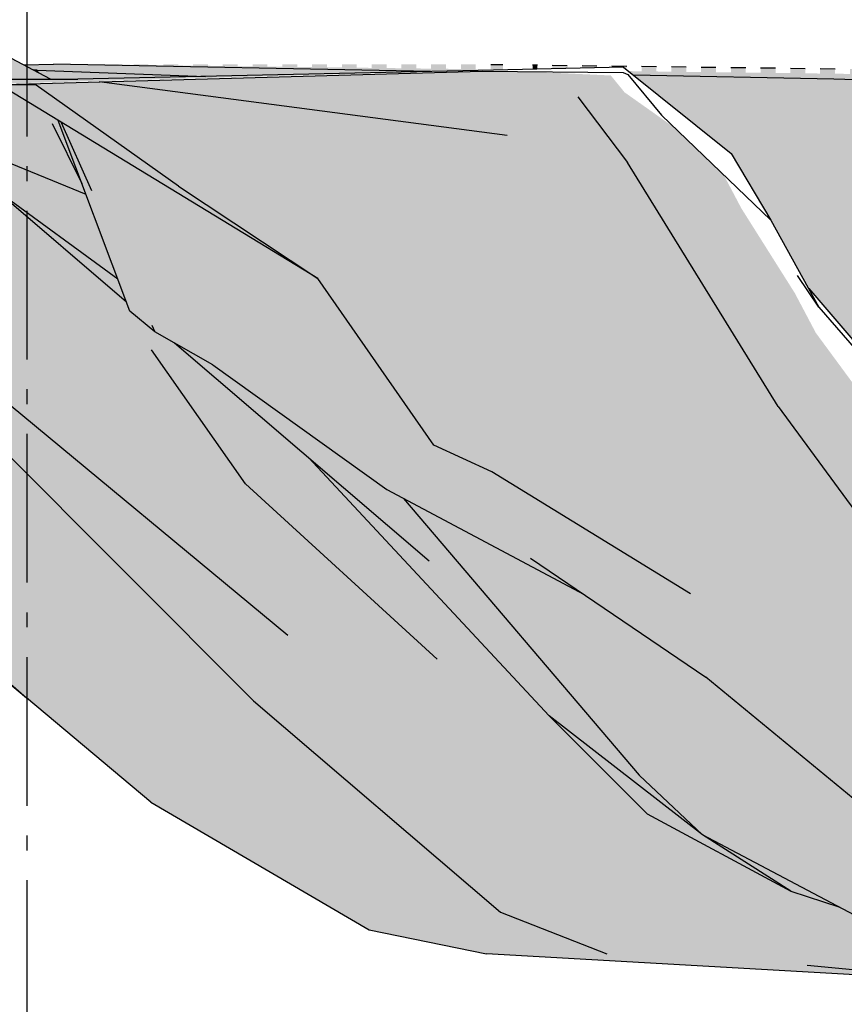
# Model space of a CAD drawing. Header units: millimetres. Extents: x 165469 to 198610573, y -6480348228 to 105421.
# Tile 35 of 41: x 198588479 to 198591249, y -6480309973 to -6480306663. Entities that reach past the tile are written whole.
import ezdxf
from ezdxf.enums import TextEntityAlignment as Align

# ---------------------------------------------------------------- set-up
doc = ezdxf.new("R2010")
doc.units = ezdxf.units.MM
doc.header["$LTSCALE"] = 0.5
doc.header["$MEASUREMENT"] = 0
doc.linetypes.add('Akselinje', pattern=[1500, 1000, -200, 100, -200])
doc.linetypes.add('PLINE', pattern=[0])
doc.layers.add('711--_E__ Eksisterende terreng(Nye konstruksjoner)', color=7, linetype='Continuous')
doc.layers.add('82-- Modullinjer(Nye konstruksjoner)', color=7, linetype='Continuous')
doc.styles.add('GENERATED_STYLE_2', font='arial.ttf')

# ---------------------------------------------------------------- blocks, each defined once
blk = doc.blocks.new('Standard grid marker[7]_2', base_point=(198588503.2, -6480291355.1))
at = {"layer": '82-- Modullinjer(Nye konstruksjoner)', "linetype": 'Akselinje'}
blk.add_line((198588503.2, -6480291555.1), (198588503.2, -6480311112.5), dxfattribs=at)
at = {"layer": '82-- Modullinjer(Nye konstruksjoner)', "style": 'GENERATED_STYLE_2'}
for tag, p in [('AC_MarkerText_1_0', (198588503.2, -6480290680.1)), ('AC_MarkerText_1_1', (198588503.2, -6480311637.5))]:
    blk.add_attdef(tag, text='', height=350, rotation=360, dxfattribs=at).set_placement(p, align=Align.TOP_CENTER)

msp = doc.modelspace()

# ---------------------------------------------------------------- hatches: boundary and pattern name
at = {"layer": '711--_E__ Eksisterende terreng(Nye konstruksjoner)', "linetype": 'Continuous'}
for points in [[(198588413.5, -6480306772.5), (198588362.7, -6480306852.5), (198588419.9, -6480306862.5), (198588582.6, -6480306862.5)], [(198588413.5, -6480306772.5), (198588362.7, -6480306852.5), (198588419.9, -6480306862.5), (198588582.6, -6480306862.5)], [(198590071.2, -6480306832), (198588674.5, -6480306862.5), (198587436.2, -6480306904.9)], [(198590071.2, -6480306832), (198588674.5, -6480306862.5), (198587436.2, -6480306904.9)], [(198588492.9, -6480306814.8), (198588524.5, -6480306831.6), (198588537.5, -6480306832.5), (198589100.6, -6480306853.1), (198589102.8, -6480306853.2), (198589309.4, -6480306848.6), (198588592.2, -6480306812.5)], [(198588492.9, -6480306814.8), (198588524.5, -6480306831.6), (198588537.5, -6480306832.5), (198589100.6, -6480306853.1), (198589102.8, -6480306853.2), (198589309.4, -6480306848.6), (198588592.2, -6480306812.5)], [(198588537.5, -6480306832.5), (198588524.5, -6480306831.6), (198588547.8, -6480306843.9)], [(198588537.5, -6480306832.5), (198588524.5, -6480306831.6), (198588547.8, -6480306843.9)], [(198588537.5, -6480306832.5), (198588811.6, -6480306859.5), (198589102.8, -6480306853.2)], [(198588537.5, -6480306832.5), (198588547.8, -6480306843.9), (198588582.6, -6480306862.5), (198588674.5, -6480306862.5), (198588811.6, -6480306859.5)], [(198588537.5, -6480306832.5), (198588811.6, -6480306859.5), (198589102.8, -6480306853.2)], [(198588537.5, -6480306832.5), (198588547.8, -6480306843.9), (198588582.6, -6480306862.5), (198588674.5, -6480306862.5), (198588811.6, -6480306859.5)], [(198588592.2, -6480306812.5), (198590058.9, -6480306832.3), (198590134.1, -6480306830.6), (198590102.2, -6480306830.2), (198590102.2, -6480306813.5), (198590061.2, -6480306813), (198590061.2, -6480306829.7), (198590011.2, -6480306829.1), (198590011.2, -6480306812.5), (198589961.2, -6480306812.5), (198589961.2, -6480306828.5), (198589911.2, -6480306827.8), (198589911.2, -6480306812.5), (198589861.2, -6480306812.5), (198589861.2, -6480306827.2), (198589811.2, -6480306826.6), (198589811.2, -6480306812.5), (198589761.2, -6480306812.5), (198589761.2, -6480306825.9), (198589711.2, -6480306825.3), (198589711.2, -6480306812.5), (198589661.2, -6480306812.5), (198589661.2, -6480306824.7), (198589611.2, -6480306824), (198589611.2, -6480306812.5), (198589561.2, -6480306812.5), (198589561.2, -6480306823.4), (198589511.2, -6480306822.8), (198589511.2, -6480306812.5), (198589461.2, -6480306812.5), (198589461.2, -6480306822.2), (198589411.2, -6480306821.5), (198589411.2, -6480306812.5), (198589361.2, -6480306812.5), (198589361.2, -6480306820.9), (198589311.2, -6480306820.3), (198589311.2, -6480306812.5), (198589261.2, -6480306812.5), (198589261.2, -6480306819.6), (198589211.2, -6480306819), (198589211.2, -6480306812.5), (198589161.2, -6480306812.5), (198589161.2, -6480306818.4), (198589111.2, -6480306817.7), (198589111.2, -6480306812.5), (198589061.2, -6480306812.5), (198589061.2, -6480306817.1), (198589011.2, -6480306816.5), (198589011.2, -6480306812.5), (198588961.2, -6480306812.5), (198588961.2, -6480306815.8), (198588911.2, -6480306815.2), (198588911.2, -6480306812.5), (198588861.2, -6480306812.5), (198588861.2, -6480306814.6), (198588811.2, -6480306814), (198588811.2, -6480306812.5), (198588761.2, -6480306812.5), (198588761.2, -6480306813.3), (198588711.2, -6480306812.7), (198588711.2, -6480306812.5)], [(198590058.9, -6480306832.3), (198588592.2, -6480306812.5), (198589858.8, -6480306836.7)], [(198588592.2, -6480306812.5), (198589309.4, -6480306848.6), (198589858.8, -6480306836.7)], [(198588592.2, -6480306812.5), (198590058.9, -6480306832.3), (198590134.1, -6480306830.6), (198590102.2, -6480306830.2), (198590102.2, -6480306813.5), (198590061.2, -6480306813), (198590061.2, -6480306829.7), (198590011.2, -6480306829.1), (198590011.2, -6480306812.5), (198589961.2, -6480306812.5), (198589961.2, -6480306828.5), (198589911.2, -6480306827.8), (198589911.2, -6480306812.5), (198589861.2, -6480306812.5), (198589861.2, -6480306827.2), (198589811.2, -6480306826.6), (198589811.2, -6480306812.5), (198589761.2, -6480306812.5), (198589761.2, -6480306825.9), (198589711.2, -6480306825.3), (198589711.2, -6480306812.5), (198589661.2, -6480306812.5), (198589661.2, -6480306824.7), (198589611.2, -6480306824), (198589611.2, -6480306812.5), (198589561.2, -6480306812.5), (198589561.2, -6480306823.4), (198589511.2, -6480306822.8), (198589511.2, -6480306812.5), (198589461.2, -6480306812.5), (198589461.2, -6480306822.2), (198589411.2, -6480306821.5), (198589411.2, -6480306812.5), (198589361.2, -6480306812.5), (198589361.2, -6480306820.9), (198589311.2, -6480306820.3), (198589311.2, -6480306812.5), (198589261.2, -6480306812.5), (198589261.2, -6480306819.6), (198589211.2, -6480306819), (198589211.2, -6480306812.5), (198589161.2, -6480306812.5), (198589161.2, -6480306818.4), (198589111.2, -6480306817.7), (198589111.2, -6480306812.5), (198589061.2, -6480306812.5), (198589061.2, -6480306817.1), (198589011.2, -6480306816.5), (198589011.2, -6480306812.5), (198588961.2, -6480306812.5), (198588961.2, -6480306815.8), (198588911.2, -6480306815.2), (198588911.2, -6480306812.5), (198588861.2, -6480306812.5), (198588861.2, -6480306814.6), (198588811.2, -6480306814), (198588811.2, -6480306812.5), (198588761.2, -6480306812.5), (198588761.2, -6480306813.3), (198588711.2, -6480306812.7), (198588711.2, -6480306812.5)], [(198590058.9, -6480306832.3), (198588592.2, -6480306812.5), (198589858.8, -6480306836.7)], [(198588592.2, -6480306812.5), (198589309.4, -6480306848.6), (198589858.8, -6480306836.7)], [(198590033, -6480306836.3), (198588854.2, -6480306868.9), (198590353.9, -6480306922.5), (198590464.9, -6480306850.2), (198590196.8, -6480306837.8)], [(198590033, -6480306836.3), (198588854.2, -6480306868.9), (198590353.9, -6480306922.5), (198590464.9, -6480306850.2), (198590196.8, -6480306837.8)], [(198590202.2, -6480306814.7), (198590202.2, -6480306829.2), (198590218.2, -6480306828.8), (198590218.2, -6480306814.9)], [(198590202.2, -6480306814.7), (198590202.2, -6480306829.2), (198590218.2, -6480306828.8), (198590218.2, -6480306814.9)], [(198590318.2, -6480306816.2), (198590268.2, -6480306815.6), (198590268.2, -6480306827.7), (198590318.2, -6480306826.6)], [(198590318.2, -6480306816.2), (198590268.2, -6480306815.6), (198590268.2, -6480306827.7), (198590318.2, -6480306826.6)], [(198590418.2, -6480306817.5), (198590368.2, -6480306816.8), (198590368.2, -6480306825.5), (198590418.2, -6480306824.4)], [(198590418.2, -6480306817.5), (198590368.2, -6480306816.8), (198590368.2, -6480306825.5), (198590418.2, -6480306824.4)], [(198590468.2, -6480306818.1), (198590468.2, -6480306823.4), (198590507.5, -6480306822.5), (198590518.2, -6480306831.1), (198590518.2, -6480306818.7)], [(198590468.2, -6480306818.1), (198590468.2, -6480306823.4), (198590507.5, -6480306822.5), (198590518.2, -6480306831.1), (198590518.2, -6480306818.7)], [(198590523.8, -6480306835.6), (198590527.6, -6480306838.6), (198593670.2, -6480306881), (198593670.2, -6480306875.3), (198593625.2, -6480306874.7), (198593625.2, -6480306862.5), (198593575.2, -6480306860.8), (198593575.2, -6480306874.1), (198593525.2, -6480306873.4), (198593525.2, -6480306859.1), (198593475.2, -6480306857.5), (198593475.2, -6480306872.8), (198593425.2, -6480306872.2), (198593425.2, -6480306855.8), (198593406.6, -6480306855.2), (198593375.2, -6480306854.8), (198593375.2, -6480306871.5), (198593325.2, -6480306870.9), (198593325.2, -6480306854.1), (198593275.2, -6480306853.5), (198593275.2, -6480306870.3), (198593225.2, -6480306869.7), (198593225.2, -6480306852.9), (198593175.2, -6480306852.3), (198593175.2, -6480306869), (198593125.2, -6480306868.4), (198593125.2, -6480306851.6), (198593075.2, -6480306851), (198593075.2, -6480306867.8), (198593025.2, -6480306867.1), (198593025.2, -6480306850.4), (198592975.2, -6480306849.7), (198592975.2, -6480306866.5), (198592925.2, -6480306865.9), (198592925.2, -6480306849.1), (198592875.2, -6480306848.5), (198592875.2, -6480306865.2), (198592825.2, -6480306864.6), (198592825.2, -6480306847.8), (198592775.2, -6480306847.2), (198592775.2, -6480306864), (198592725.2, -6480306863.3), (198592725.2, -6480306846.6), (198592675.2, -6480306845.9), (198592675.2, -6480306862.7), (198592625.2, -6480306862.1), (198592625.2, -6480306845.3), (198592575.2, -6480306844.7), (198592575.2, -6480306861.4), (198592525.2, -6480306860.8), (198592525.2, -6480306844.1), (198592475.2, -6480306843.4), (198592475.2, -6480306860.2), (198592425.2, -6480306859.6), (198592425.2, -6480306842.8), (198592375.2, -6480306842.2), (198592375.2, -6480306858.9), (198592325.2, -6480306858.3), (198592325.2, -6480306841.5), (198592275.2, -6480306840.9), (198592275.2, -6480306857.7), (198592225.2, -6480306857), (198592225.2, -6480306840.3), (198592175.2, -6480306839.6), (198592175.2, -6480306856.4), (198592125.2, -6480306855.8), (198592125.2, -6480306839), (198592084.2, -6480306838.5), (198592084.2, -6480306855.3), (198591984.2, -6480306854), (198591984.2, -6480306837.2), (198591968.2, -6480306837), (198591968.2, -6480306853.8), (198591918.2, -6480306853.2), (198591918.2, -6480306836.4), (198591868.2, -6480306835.8), (198591868.2, -6480306852.5), (198591818.2, -6480306851.9), (198591818.2, -6480306835.1), (198591768.2, -6480306834.5), (198591768.2, -6480306851.3), (198591718.2, -6480306850.6), (198591718.2, -6480306833.9), (198591668.2, -6480306833.2), (198591668.2, -6480306850), (198591618.2, -6480306849.4), (198591618.2, -6480306832.6), (198591568.2, -6480306832), (198591568.2, -6480306848.7), (198591518.2, -6480306848.1), (198591518.2, -6480306831.3), (198591468.2, -6480306830.7), (198591468.2, -6480306847.5), (198591418.2, -6480306846.8), (198591418.2, -6480306830.1), (198591368.2, -6480306829.5), (198591368.2, -6480306846.2), (198591318.2, -6480306845.6), (198591318.2, -6480306828.8), (198591268.2, -6480306828.2), (198591268.2, -6480306845), (198591218.2, -6480306844.3), (198591218.2, -6480306827.6), (198591168.2, -6480306826.9), (198591168.2, -6480306843.7), (198591118.2, -6480306843.1), (198591118.2, -6480306826.3), (198591068.2, -6480306825.7), (198591068.2, -6480306842.4), (198591018.2, -6480306841.8), (198591018.2, -6480306825), (198590968.2, -6480306824.4), (198590968.2, -6480306841.2), (198590918.2, -6480306840.5), (198590918.2, -6480306823.8), (198590868.2, -6480306823.1), (198590868.2, -6480306839.9), (198590818.2, -6480306839.3), (198590818.2, -6480306822.5), (198590768.2, -6480306821.9), (198590768.2, -6480306838.6), (198590718.2, -6480306838), (198590718.2, -6480306821.3), (198590668.2, -6480306820.6), (198590668.2, -6480306837.4), (198590618.2, -6480306836.8), (198590618.2, -6480306820), (198590568.2, -6480306819.4), (198590568.2, -6480306836.1)], [(198590523.8, -6480306835.6), (198590527.6, -6480306838.6), (198593670.2, -6480306881), (198593670.2, -6480306875.3), (198593625.2, -6480306874.7), (198593625.2, -6480306862.5), (198593575.2, -6480306860.8), (198593575.2, -6480306874.1), (198593525.2, -6480306873.4), (198593525.2, -6480306859.1), (198593475.2, -6480306857.5), (198593475.2, -6480306872.8), (198593425.2, -6480306872.2), (198593425.2, -6480306855.8), (198593406.6, -6480306855.2), (198593375.2, -6480306854.8), (198593375.2, -6480306871.5), (198593325.2, -6480306870.9), (198593325.2, -6480306854.1), (198593275.2, -6480306853.5), (198593275.2, -6480306870.3), (198593225.2, -6480306869.7), (198593225.2, -6480306852.9), (198593175.2, -6480306852.3), (198593175.2, -6480306869), (198593125.2, -6480306868.4), (198593125.2, -6480306851.6), (198593075.2, -6480306851), (198593075.2, -6480306867.8), (198593025.2, -6480306867.1), (198593025.2, -6480306850.4), (198592975.2, -6480306849.7), (198592975.2, -6480306866.5), (198592925.2, -6480306865.9), (198592925.2, -6480306849.1), (198592875.2, -6480306848.5), (198592875.2, -6480306865.2), (198592825.2, -6480306864.6), (198592825.2, -6480306847.8), (198592775.2, -6480306847.2), (198592775.2, -6480306864), (198592725.2, -6480306863.3), (198592725.2, -6480306846.6), (198592675.2, -6480306845.9), (198592675.2, -6480306862.7), (198592625.2, -6480306862.1), (198592625.2, -6480306845.3), (198592575.2, -6480306844.7), (198592575.2, -6480306861.4), (198592525.2, -6480306860.8), (198592525.2, -6480306844.1), (198592475.2, -6480306843.4), (198592475.2, -6480306860.2), (198592425.2, -6480306859.6), (198592425.2, -6480306842.8), (198592375.2, -6480306842.2), (198592375.2, -6480306858.9), (198592325.2, -6480306858.3), (198592325.2, -6480306841.5), (198592275.2, -6480306840.9), (198592275.2, -6480306857.7), (198592225.2, -6480306857), (198592225.2, -6480306840.3), (198592175.2, -6480306839.6), (198592175.2, -6480306856.4), (198592125.2, -6480306855.8), (198592125.2, -6480306839), (198592084.2, -6480306838.5), (198592084.2, -6480306855.3), (198591984.2, -6480306854), (198591984.2, -6480306837.2), (198591968.2, -6480306837), (198591968.2, -6480306853.8), (198591918.2, -6480306853.2), (198591918.2, -6480306836.4), (198591868.2, -6480306835.8), (198591868.2, -6480306852.5), (198591818.2, -6480306851.9), (198591818.2, -6480306835.1), (198591768.2, -6480306834.5), (198591768.2, -6480306851.3), (198591718.2, -6480306850.6), (198591718.2, -6480306833.9), (198591668.2, -6480306833.2), (198591668.2, -6480306850), (198591618.2, -6480306849.4), (198591618.2, -6480306832.6), (198591568.2, -6480306832), (198591568.2, -6480306848.7), (198591518.2, -6480306848.1), (198591518.2, -6480306831.3), (198591468.2, -6480306830.7), (198591468.2, -6480306847.5), (198591418.2, -6480306846.8), (198591418.2, -6480306830.1), (198591368.2, -6480306829.5), (198591368.2, -6480306846.2), (198591318.2, -6480306845.6), (198591318.2, -6480306828.8), (198591268.2, -6480306828.2), (198591268.2, -6480306845), (198591218.2, -6480306844.3), (198591218.2, -6480306827.6), (198591168.2, -6480306826.9), (198591168.2, -6480306843.7), (198591118.2, -6480306843.1), (198591118.2, -6480306826.3), (198591068.2, -6480306825.7), (198591068.2, -6480306842.4), (198591018.2, -6480306841.8), (198591018.2, -6480306825), (198590968.2, -6480306824.4), (198590968.2, -6480306841.2), (198590918.2, -6480306840.5), (198590918.2, -6480306823.8), (198590868.2, -6480306823.1), (198590868.2, -6480306839.9), (198590818.2, -6480306839.3), (198590818.2, -6480306822.5), (198590768.2, -6480306821.9), (198590768.2, -6480306838.6), (198590718.2, -6480306838), (198590718.2, -6480306821.3), (198590668.2, -6480306820.6), (198590668.2, -6480306837.4), (198590618.2, -6480306836.8), (198590618.2, -6480306820), (198590568.2, -6480306819.4), (198590568.2, -6480306836.1)], [(198593670.2, -6480306881), (198590527.6, -6480306838.6), (198590541.4, -6480306849.7), (198591214, -6480306862.5), (198591886.7, -6480306882.5), (198593670.2, -6480306889.3)], [(198593670.2, -6480306881), (198590527.6, -6480306838.6), (198590541.4, -6480306849.7), (198591214, -6480306862.5), (198591886.7, -6480306882.5), (198593670.2, -6480306889.3)], [(198584577.8, -6480306862.5), (198585562, -6480306922.9), (198587436.2, -6480306904.9), (198588674.5, -6480306862.5)], [(198584577.8, -6480306862.5), (198585562, -6480306922.9), (198587436.2, -6480306904.9), (198588674.5, -6480306862.5)], [(198588733.1, -6480306872.3), (198588426.2, -6480306880.8), (198588794.5, -6480306882.5)], [(198588733.1, -6480306872.3), (198588426.2, -6480306880.8), (198588794.5, -6480306882.5)], [(198588746, -6480306871.9), (198588733.1, -6480306872.3), (198588794.5, -6480306882.5), (198588863.2, -6480306887.4)], [(198588746, -6480306871.9), (198588733.1, -6480306872.3), (198588794.5, -6480306882.5), (198588863.2, -6480306887.4)], [(198588800.4, -6480306870.4), (198588746, -6480306871.9), (198590116.9, -6480307052.5), (198590265.6, -6480306962.5)], [(198588800.4, -6480306870.4), (198588746, -6480306871.9), (198590116.9, -6480307052.5), (198590265.6, -6480306962.5)], [(198588854.2, -6480306868.9), (198588800.4, -6480306870.4), (198590265.6, -6480306962.5), (198590353.9, -6480306922.5)], [(198588854.2, -6480306868.9), (198588800.4, -6480306870.4), (198590265.6, -6480306962.5), (198590353.9, -6480306922.5)], [(198590353.9, -6480306922.5), (198590520.9, -6480307142.5), (198590511, -6480306906.8), (198590464.9, -6480306850.2)], [(198590353.9, -6480306922.5), (198590520.9, -6480307142.5), (198590511, -6480306906.8), (198590464.9, -6480306850.2)], [(198591214, -6480306862.5), (198590541.4, -6480306849.7), (198590580.3, -6480306880.9)], [(198591214, -6480306862.5), (198590541.4, -6480306849.7), (198590580.3, -6480306880.9)], [(198590580.3, -6480306880.9), (198590594.8, -6480306892.5), (198590940.5, -6480306892.5), (198591214, -6480306862.5)], [(198590580.3, -6480306880.9), (198590594.8, -6480306892.5), (198590940.5, -6480306892.5), (198591214, -6480306862.5)], [(198591214, -6480306862.5), (198590940.5, -6480306892.5), (198591418.4, -6480307272.5)], [(198591214, -6480306862.5), (198590940.5, -6480306892.5), (198591418.4, -6480307272.5)], [(198591214, -6480306862.5), (198591418.4, -6480307272.5), (198591886.7, -6480306882.5)], [(198591214, -6480306862.5), (198591418.4, -6480307272.5), (198591886.7, -6480306882.5)], [(198587837.1, -6480306897), (198588701.6, -6480307249.9), (198588688.1, -6480307214.1), (198588589.2, -6480307012.5), (198588024.2, -6480306891.9)], [(198587837.1, -6480306897), (198588701.6, -6480307249.9), (198588688.1, -6480307214.1), (198588589.2, -6480307012.5), (198588024.2, -6480306891.9)], [(198588024.2, -6480306891.9), (198588589.2, -6480307012.5), (198588585.1, -6480306987.8), (198588429, -6480306892.8), (198588377.8, -6480306882.5), (198588374.7, -6480306882.2)], [(198588024.2, -6480306891.9), (198588589.2, -6480307012.5), (198588585.1, -6480306987.8), (198588429, -6480306892.8), (198588377.8, -6480306882.5), (198588374.7, -6480306882.2)], [(198588389.6, -6480306881.8), (198588534.5, -6480306882.5), (198588794.5, -6480306882.5), (198588426.2, -6480306880.8)], [(198588389.6, -6480306881.8), (198588534.5, -6480306882.5), (198588794.5, -6480306882.5), (198588426.2, -6480306880.8)], [(198588411, -6480306881.9), (198589480.7, -6480307532.5), (198589012.4, -6480307222.5), (198588534.5, -6480306882.5)], [(198588411, -6480306881.9), (198589480.7, -6480307532.5), (198589012.4, -6480307222.5), (198588534.5, -6480306882.5)], [(198588534.5, -6480306882.5), (198589012.4, -6480307222.5), (198588794.5, -6480306882.5)], [(198588534.5, -6480306882.5), (198589012.4, -6480307222.5), (198588794.5, -6480306882.5)], [(198588794.5, -6480306882.5), (198589012.4, -6480307222.5), (198589075, -6480306915.3), (198588863.2, -6480306887.4)], [(198588794.5, -6480306882.5), (198589012.4, -6480307222.5), (198589075, -6480306915.3), (198588863.2, -6480306887.4)], [(198590679.1, -6480307025.7), (198590511, -6480306906.8), (198590520.9, -6480307142.5), (198590777.6, -6480307120.4)], [(198590679.1, -6480307025.7), (198590511, -6480306906.8), (198590520.9, -6480307142.5), (198590777.6, -6480307120.4)], [(198590940.5, -6480306892.5), (198590594.8, -6480306892.5), (198590643.2, -6480306931.3)], [(198590940.5, -6480306892.5), (198590594.8, -6480306892.5), (198590643.2, -6480306931.3)], [(198590940.5, -6480306892.5), (198590643.2, -6480306931.3), (198590869.2, -6480307112.5), (198590879.9, -6480307130.4), (198591167.9, -6480307362.5)], [(198590940.5, -6480306892.5), (198590643.2, -6480306931.3), (198590869.2, -6480307112.5), (198590879.9, -6480307130.4), (198591167.9, -6480307362.5)], [(198591418.4, -6480307272.5), (198590940.5, -6480306892.5), (198591167.9, -6480307362.5)], [(198591418.4, -6480307272.5), (198590940.5, -6480306892.5), (198591167.9, -6480307362.5)], [(198586633.6, -6480306924.7), (198587843.6, -6480308122.5), (198588859.5, -6480308547.1), (198588789.3, -6480308476.7), (198586681.5, -6480306935.7), (198586655.2, -6480306924.5)], [(198586633.6, -6480306924.7), (198587843.6, -6480308122.5), (198588859.5, -6480308547.1), (198588789.3, -6480308476.7), (198586681.5, -6480306935.7), (198586655.2, -6480306924.5)], [(198587668, -6480307352.5), (198586681.5, -6480306935.7), (198588789.3, -6480308476.7)], [(198587668, -6480307352.5), (198586681.5, -6480306935.7), (198588789.3, -6480308476.7)], [(198589075, -6480306915.3), (198589012.4, -6480307222.5), (198589945.1, -6480307102.5), (198589210.1, -6480306933.1)], [(198589075, -6480306915.3), (198589012.4, -6480307222.5), (198589945.1, -6480307102.5), (198589210.1, -6480306933.1)], [(198589210.1, -6480306933.1), (198589945.1, -6480307102.5), (198590116.9, -6480307052.5)], [(198589210.1, -6480306933.1), (198589945.1, -6480307102.5), (198590116.9, -6480307052.5)], [(198590265.6, -6480306962.5), (198590584, -6480307244.9), (198590520.9, -6480307142.5), (198590353.9, -6480306922.5)], [(198590265.6, -6480306962.5), (198590584, -6480307244.9), (198590520.9, -6480307142.5), (198590353.9, -6480306922.5)], [(198590265.6, -6480306962.5), (198590116.9, -6480307052.5), (198590834.2, -6480307650.5), (198590754.9, -6480307521.9)], [(198590265.6, -6480306962.5), (198590116.9, -6480307052.5), (198590834.2, -6480307650.5), (198590754.9, -6480307521.9)], [(198590584, -6480307244.9), (198590265.6, -6480306962.5), (198590754.9, -6480307521.9)], [(198590584, -6480307244.9), (198590265.6, -6480306962.5), (198590754.9, -6480307521.9)], [(198588701.6, -6480307249.9), (198588061.8, -6480306988.8), (198588808.3, -6480307533.5)], [(198588701.6, -6480307249.9), (198588061.8, -6480306988.8), (198588808.3, -6480307533.5)], [(198588608.3, -6480307001.9), (198588585.1, -6480306987.8), (198588589.2, -6480307012.5), (198588688.1, -6480307214.1)], [(198588608.3, -6480307001.9), (198588585.1, -6480306987.8), (198588589.2, -6480307012.5), (198588688.1, -6480307214.1)], [(198588608.3, -6480307001.9), (198588849.2, -6480307642.5), (198588654.4, -6480307029.9)], [(198588608.3, -6480307001.9), (198588849.2, -6480307642.5), (198588654.4, -6480307029.9)], [(198588694.9, -6480307054.6), (198588654.4, -6480307029.9), (198588849.2, -6480307642.5), (198589132.3, -6480307772.5)], [(198588694.9, -6480307054.6), (198588654.4, -6480307029.9), (198588849.2, -6480307642.5), (198589132.3, -6480307772.5)], [(198588694.9, -6480307054.6), (198589132.3, -6480307772.5), (198589156.1, -6480307335.1)], [(198588694.9, -6480307054.6), (198589132.3, -6480307772.5), (198589156.1, -6480307335.1)], [(198590116.9, -6480307052.5), (198589945.1, -6480307102.5), (198590858.1, -6480307689.2), (198590834.2, -6480307650.5)], [(198590116.9, -6480307052.5), (198589945.1, -6480307102.5), (198590858.1, -6480307689.2), (198590834.2, -6480307650.5)], [(198588104.6, -6480307432.5), (198588921.3, -6480307772.5), (198588388.2, -6480307227.3), (198588385.3, -6480307224.9), (198588186.7, -6480307079.9)], [(198588104.6, -6480307432.5), (198588921.3, -6480307772.5), (198588388.2, -6480307227.3), (198588385.3, -6480307224.9), (198588186.7, -6480307079.9)], [(198589945.1, -6480307102.5), (198589012.4, -6480307222.5), (198590441.3, -6480307892.5)], [(198589945.1, -6480307102.5), (198589012.4, -6480307222.5), (198590441.3, -6480307892.5)], [(198590858.1, -6480307689.2), (198589945.1, -6480307102.5), (198590441.3, -6480307892.5), (198590905.7, -6480307766.3)], [(198590858.1, -6480307689.2), (198589945.1, -6480307102.5), (198590441.3, -6480307892.5), (198590905.7, -6480307766.3)], [(198590777.6, -6480307120.4), (198590520.9, -6480307142.5), (198591026.6, -6480307962.5), (198590903.3, -6480307296.5), (198590844.1, -6480307184.3)], [(198590777.6, -6480307120.4), (198590520.9, -6480307142.5), (198591026.6, -6480307962.5), (198590903.3, -6480307296.5), (198590844.1, -6480307184.3)], [(198590879.9, -6480307130.4), (198590976.2, -6480307292), (198591167.9, -6480307362.5)], [(198590879.9, -6480307130.4), (198590976.2, -6480307292), (198591167.9, -6480307362.5)], [(198588385.3, -6480307224.9), (198588837.8, -6480307612.1), (198588808.3, -6480307533.5)], [(198588385.3, -6480307224.9), (198588837.8, -6480307612.1), (198588808.3, -6480307533.5)], [(198588388.2, -6480307227.3), (198588921.3, -6480307772.5), (198588867, -6480307657.4), (198588849.2, -6480307642.5), (198588837.8, -6480307612.1)], [(198588388.2, -6480307227.3), (198588921.3, -6480307772.5), (198588867, -6480307657.4), (198588849.2, -6480307642.5), (198588837.8, -6480307612.1)], [(198590441.3, -6480307892.5), (198589012.4, -6480307222.5), (198589480.7, -6480307532.5)], [(198590441.3, -6480307892.5), (198589012.4, -6480307222.5), (198589480.7, -6480307532.5)], [(198591418.4, -6480307272.5), (198591167.9, -6480307362.5), (198591567.1, -6480307862.5)], [(198591418.4, -6480307272.5), (198591167.9, -6480307362.5), (198591567.1, -6480307862.5)], [(198591083.1, -6480307581.8), (198590903.3, -6480307296.5), (198591026.6, -6480307962.5)], [(198591083.1, -6480307581.8), (198590903.3, -6480307296.5), (198591026.6, -6480307962.5)], [(198590976.2, -6480307292), (198591002.9, -6480307336.9), (198591048, -6480307418.6), (198591167.9, -6480307362.5)], [(198590976.2, -6480307292), (198591002.9, -6480307336.9), (198591048, -6480307418.6), (198591167.9, -6480307362.5)], [(198589132.3, -6480307772.5), (198589721.6, -6480307942.5), (198589381.6, -6480307472.3), (198589156.1, -6480307335.1)], [(198589132.3, -6480307772.5), (198589721.6, -6480307942.5), (198589381.6, -6480307472.3), (198589156.1, -6480307335.1)], [(198587816.7, -6480307392.5), (198587668, -6480307352.5), (198589263.9, -6480308952.5), (198588413.6, -6480307931.9), (198588378.1, -6480307902.5)], [(198587816.7, -6480307392.5), (198587668, -6480307352.5), (198589263.9, -6480308952.5), (198588413.6, -6480307931.9), (198588378.1, -6480307902.5)], [(198591048, -6480307418.6), (198591129.8, -6480307566.8), (198591284.3, -6480307747.1), (198591567.1, -6480307862.5), (198591167.9, -6480307362.5)], [(198591048, -6480307418.6), (198591129.8, -6480307566.8), (198591284.3, -6480307747.1), (198591567.1, -6480307862.5), (198591167.9, -6480307362.5)], [(198588921.3, -6480307772.5), (198588104.6, -6480307432.5), (198589235, -6480308219.6)], [(198588104.6, -6480307432.5), (198588378.1, -6480307902.5), (198589276.9, -6480308259), (198589237, -6480308222.5), (198589235, -6480308219.6)], [(198588921.3, -6480307772.5), (198588104.6, -6480307432.5), (198589235, -6480308219.6)], [(198588104.6, -6480307432.5), (198588378.1, -6480307902.5), (198589276.9, -6480308259), (198589237, -6480308222.5), (198589235, -6480308219.6)], [(198589381.6, -6480307472.3), (198589721.6, -6480307942.5), (198589773.8, -6480307953.7), (198589480.7, -6480307532.5)], [(198589381.6, -6480307472.3), (198589721.6, -6480307942.5), (198589773.8, -6480307953.7), (198589480.7, -6480307532.5)], [(198589480.7, -6480307532.5), (198589870.3, -6480308092.5), (198590441.3, -6480307892.5)], [(198589480.7, -6480307532.5), (198589870.3, -6480308092.5), (198590441.3, -6480307892.5)], [(198591083.1, -6480307581.8), (198591026.6, -6480307962.5), (198591393.2, -6480308462.5), (198591153.7, -6480307715.4)], [(198591083.1, -6480307581.8), (198591026.6, -6480307962.5), (198591393.2, -6480308462.5), (198591153.7, -6480307715.4)], [(198588849.2, -6480307642.5), (198588932.7, -6480307712.5), (198588922.7, -6480307690)], [(198589132.3, -6480307772.5), (198588849.2, -6480307642.5), (198589127.5, -6480307822.5)], [(198588849.2, -6480307642.5), (198588932.7, -6480307712.5), (198588922.7, -6480307690)], [(198589132.3, -6480307772.5), (198588849.2, -6480307642.5), (198589127.5, -6480307822.5)], [(198588867, -6480307657.4), (198588921.3, -6480307772.5), (198589237, -6480308222.5), (198588950.5, -6480307722.6), (198588932.7, -6480307712.5)], [(198588867, -6480307657.4), (198588921.3, -6480307772.5), (198589237, -6480308222.5), (198588950.5, -6480307722.6), (198588932.7, -6480307712.5)], [(198587411.9, -6480307775.3), (198587313.6, -6480307674.8), (198587518.3, -6480308122.5), (198588502, -6480308942.5), (198587671.9, -6480308222.5)], [(198587411.9, -6480307775.3), (198587313.6, -6480307674.8), (198587518.3, -6480308122.5), (198588502, -6480308942.5), (198587671.9, -6480308222.5)], [(198588922.7, -6480307690), (198588932.7, -6480307712.5), (198589127.5, -6480307822.5)], [(198588922.7, -6480307690), (198588932.7, -6480307712.5), (198589127.5, -6480307822.5)], [(198588978, -6480307738), (198588950.5, -6480307722.6), (198589237, -6480308222.5)], [(198588978, -6480307738), (198588950.5, -6480307722.6), (198589237, -6480308222.5)], [(198591153.7, -6480307715.4), (198591393.2, -6480308462.5), (198591661.6, -6480308405.9)], [(198591153.7, -6480307715.4), (198591393.2, -6480308462.5), (198591661.6, -6480308405.9)], [(198588998.7, -6480307749.7), (198588978, -6480307738), (198589237, -6480308222.5), (198589383.7, -6480308079.2)], [(198588998.7, -6480307749.7), (198588978, -6480307738), (198589237, -6480308222.5), (198589383.7, -6480308079.2)], [(198588998.7, -6480307749.7), (198589855, -6480308482.5), (198589917.5, -6480308447.7), (198589768.2, -6480308272.4), (198589712, -6480308242.5), (198589127.5, -6480307822.5)], [(198588998.7, -6480307749.7), (198589855, -6480308482.5), (198589917.5, -6480308447.7), (198589768.2, -6480308272.4), (198589712, -6480308242.5), (198589127.5, -6480307822.5)], [(198590905.7, -6480307766.3), (198590441.3, -6480307892.5), (198591447.9, -6480308772.5), (198591117.4, -6480308086.3), (198591026.6, -6480307962.5)], [(198590905.7, -6480307766.3), (198590441.3, -6480307892.5), (198591447.9, -6480308772.5), (198591117.4, -6480308086.3), (198591026.6, -6480307962.5)], [(198589127.5, -6480307822.5), (198589712, -6480308242.5), (198589132.3, -6480307772.5)], [(198589127.5, -6480307822.5), (198589712, -6480308242.5), (198589132.3, -6480307772.5)], [(198589721.6, -6480307942.5), (198589132.3, -6480307772.5), (198589712, -6480308242.5)], [(198589721.6, -6480307942.5), (198589132.3, -6480307772.5), (198589712, -6480308242.5)], [(198589276.9, -6480308259), (198588378.1, -6480307902.5), (198589635.3, -6480308812.5), (198589334.4, -6480308311.6)], [(198589635.3, -6480308812.5), (198588378.1, -6480307902.5), (198589380, -6480308732.5)], [(198589276.9, -6480308259), (198588378.1, -6480307902.5), (198589635.3, -6480308812.5), (198589334.4, -6480308311.6)], [(198589635.3, -6480308812.5), (198588378.1, -6480307902.5), (198589380, -6480308732.5)], [(198590441.3, -6480307892.5), (198589870.3, -6480308092.5), (198590065.1, -6480308182.5)], [(198590441.3, -6480307892.5), (198589870.3, -6480308092.5), (198590065.1, -6480308182.5)], [(198590065.1, -6480308182.5), (198590733, -6480308592.5), (198590441.3, -6480307892.5)], [(198590065.1, -6480308182.5), (198590733, -6480308592.5), (198590441.3, -6480307892.5)], [(198591610.1, -6480309182.5), (198590441.3, -6480307892.5), (198590733, -6480308592.5)], [(198591559.3, -6480309012.5), (198590441.3, -6480307892.5), (198591610.1, -6480309182.5)], [(198591447.9, -6480308772.5), (198590441.3, -6480307892.5), (198591559.3, -6480309012.5)], [(198591610.1, -6480309182.5), (198590441.3, -6480307892.5), (198590733, -6480308592.5)], [(198591559.3, -6480309012.5), (198590441.3, -6480307892.5), (198591610.1, -6480309182.5)], [(198591447.9, -6480308772.5), (198590441.3, -6480307892.5), (198591559.3, -6480309012.5)], [(198589380, -6480308732.5), (198588413.6, -6480307931.9), (198589263.9, -6480308952.5)], [(198589380, -6480308732.5), (198588413.6, -6480307931.9), (198589263.9, -6480308952.5)], [(198589721.6, -6480307942.5), (198589712, -6480308242.5), (198590194.7, -6480308472.5)], [(198589721.6, -6480307942.5), (198589712, -6480308242.5), (198590194.7, -6480308472.5)], [(198589773.8, -6480307953.7), (198589721.6, -6480307942.5), (198590194.7, -6480308472.5), (198590139.4, -6480308228.1), (198590065.1, -6480308182.5), (198589870.3, -6480308092.5)], [(198589773.8, -6480307953.7), (198589721.6, -6480307942.5), (198590194.7, -6480308472.5), (198590139.4, -6480308228.1), (198590065.1, -6480308182.5), (198589870.3, -6480308092.5)], [(198589383.7, -6480308079.2), (198589237, -6480308222.5), (198589881.9, -6480308812.5), (198589409.8, -6480308101.6)], [(198589383.7, -6480308079.2), (198589237, -6480308222.5), (198589881.9, -6480308812.5), (198589409.8, -6480308101.6)], [(198589409.8, -6480308101.6), (198589409.8, -6480308101.6), (198589881.9, -6480308812.5), (198590587.2, -6480309332.5), (198590258.1, -6480309002.5), (198589448.6, -6480308134.7)], [(198589409.8, -6480308101.6), (198589409.8, -6480308101.6), (198589881.9, -6480308812.5), (198590587.2, -6480309332.5), (198590258.1, -6480309002.5), (198589448.6, -6480308134.7)], [(198591117.4, -6480308086.3), (198591447.9, -6480308772.5), (198592181.1, -6480309382.5), (198591620.6, -6480308636.4), (198591393.2, -6480308462.5)], [(198591117.4, -6480308086.3), (198591447.9, -6480308772.5), (198592181.1, -6480309382.5), (198591620.6, -6480308636.4), (198591393.2, -6480308462.5)], [(198587671.9, -6480308222.5), (198589652.6, -6480309722.5), (198587843.6, -6480308122.5)], [(198587671.9, -6480308222.5), (198589652.6, -6480309722.5), (198587843.6, -6480308122.5)], [(198587843.6, -6480308122.5), (198589652.6, -6480309722.5), (198588855.1, -6480308962.5)], [(198588859.5, -6480308547.1), (198587843.6, -6480308122.5), (198588855.1, -6480308962.5), (198588915.3, -6480308603)], [(198587843.6, -6480308122.5), (198589652.6, -6480309722.5), (198588855.1, -6480308962.5)], [(198588859.5, -6480308547.1), (198587843.6, -6480308122.5), (198588855.1, -6480308962.5), (198588915.3, -6480308603)], [(198589448.6, -6480308134.7), (198590258.1, -6480309002.5), (198589855, -6480308482.5)], [(198589448.6, -6480308134.7), (198590258.1, -6480309002.5), (198589855, -6480308482.5)], [(198587671.9, -6480308222.5), (198588502, -6480308942.5), (198589652.6, -6480309722.5)], [(198587671.9, -6480308222.5), (198588502, -6480308942.5), (198589652.6, -6480309722.5)], [(198590380.3, -6480308376), (198590139.4, -6480308228.1), (198590194.7, -6480308472.5), (198590783.9, -6480308872.5)], [(198590380.3, -6480308376), (198590139.4, -6480308228.1), (198590194.7, -6480308472.5), (198590783.9, -6480308872.5)], [(198590194.7, -6480308472.5), (198589712, -6480308242.5), (198590375.6, -6480308595.3)], [(198590194.7, -6480308472.5), (198589712, -6480308242.5), (198590375.6, -6480308595.3)], [(198590166.6, -6480308484.2), (198589768.2, -6480308272.4), (198590560.3, -6480309202.5)], [(198590166.6, -6480308484.2), (198589768.2, -6480308272.4), (198590560.3, -6480309202.5)], [(198589334.4, -6480308311.6), (198589635.3, -6480308812.5), (198589867.5, -6480309082.5), (198589343.5, -6480308319.9)], [(198589334.4, -6480308311.6), (198589635.3, -6480308812.5), (198589867.5, -6480309082.5), (198589343.5, -6480308319.9)], [(198589343.5, -6480308319.9), (198589867.5, -6480309082.5), (198590289.7, -6480309302.5), (198589439.1, -6480308407.4)], [(198589343.5, -6480308319.9), (198589867.5, -6480309082.5), (198590289.7, -6480309302.5), (198589439.1, -6480308407.4)], [(198590380.3, -6480308376), (198590783.9, -6480308872.5), (198590733, -6480308592.5)], [(198590380.3, -6480308376), (198590783.9, -6480308872.5), (198590733, -6480308592.5)], [(198589881.9, -6480308812.5), (198589439.1, -6480308407.4), (198590289.7, -6480309302.5)], [(198589881.9, -6480308812.5), (198589439.1, -6480308407.4), (198590289.7, -6480309302.5)], [(198589917.5, -6480308447.7), (198589855, -6480308482.5), (198590482.5, -6480309111.1)], [(198589917.5, -6480308447.7), (198589855, -6480308482.5), (198590482.5, -6480309111.1)], [(198589855, -6480308482.5), (198590258.1, -6480309002.5), (198590773.4, -6480309402.5), (198590560.3, -6480309202.5), (198590482.5, -6480309111.1)], [(198589855, -6480308482.5), (198590258.1, -6480309002.5), (198590773.4, -6480309402.5), (198590560.3, -6480309202.5), (198590482.5, -6480309111.1)], [(198590166.6, -6480308484.2), (198590560.3, -6480309202.5), (198590987.4, -6480309422.5), (198590301.7, -6480308556)], [(198590166.6, -6480308484.2), (198590560.3, -6480309202.5), (198590987.4, -6480309422.5), (198590301.7, -6480308556)], [(198590358.6, -6480308586.3), (198590301.7, -6480308556), (198590987.4, -6480309422.5)], [(198590358.6, -6480308586.3), (198590301.7, -6480308556), (198590987.4, -6480309422.5)], [(198590375.6, -6480308595.3), (198590358.6, -6480308586.3), (198590987.4, -6480309422.5), (198590774.7, -6480308866.2)], [(198590375.6, -6480308595.3), (198590358.6, -6480308586.3), (198590987.4, -6480309422.5), (198590774.7, -6480308866.2)], [(198591610.1, -6480309182.5), (198590733, -6480308592.5), (198592022.8, -6480309542.5)], [(198592022.8, -6480309542.5), (198590733, -6480308592.5), (198591317.5, -6480309312.5)], [(198590733, -6480308592.5), (198590783.9, -6480308872.5), (198591317.5, -6480309312.5)], [(198591610.1, -6480309182.5), (198590733, -6480308592.5), (198592022.8, -6480309542.5)], [(198592022.8, -6480309542.5), (198590733, -6480308592.5), (198591317.5, -6480309312.5)], [(198590733, -6480308592.5), (198590783.9, -6480308872.5), (198591317.5, -6480309312.5)], [(198588915.3, -6480308603), (198588855.1, -6480308962.5), (198589085.7, -6480308773.8)], [(198588915.3, -6480308603), (198588855.1, -6480308962.5), (198589085.7, -6480308773.8)], [(198589263.9, -6480308952.5), (198589658.3, -6480309152.5), (198589380, -6480308732.5)], [(198589263.9, -6480308952.5), (198589658.3, -6480309152.5), (198589380, -6480308732.5)], [(198589635.3, -6480308812.5), (198589380, -6480308732.5), (198589658.3, -6480309152.5)], [(198589635.3, -6480308812.5), (198589380, -6480308732.5), (198589658.3, -6480309152.5)], [(198588855.1, -6480308962.5), (198589948.4, -6480309537.9), (198589263.9, -6480308952.5), (198589085.7, -6480308773.8)], [(198588855.1, -6480308962.5), (198589948.4, -6480309537.9), (198589263.9, -6480308952.5), (198589085.7, -6480308773.8)], [(198589867.5, -6480309082.5), (198589635.3, -6480308812.5), (198590247.5, -6480309592.5)], [(198590247.5, -6480309592.5), (198589635.3, -6480308812.5), (198589658.3, -6480309152.5)], [(198589867.5, -6480309082.5), (198589635.3, -6480308812.5), (198590247.5, -6480309592.5)], [(198590247.5, -6480309592.5), (198589635.3, -6480308812.5), (198589658.3, -6480309152.5)], [(198590587.2, -6480309332.5), (198589881.9, -6480308812.5), (198590289.7, -6480309302.5)], [(198590587.2, -6480309332.5), (198589881.9, -6480308812.5), (198590289.7, -6480309302.5)], [(198590783.9, -6480308872.5), (198590774.7, -6480308866.2), (198590987.4, -6480309422.5), (198591275.2, -6480309512.5), (198590838, -6480308917.1)], [(198590783.9, -6480308872.5), (198590774.7, -6480308866.2), (198590987.4, -6480309422.5), (198591275.2, -6480309512.5), (198590838, -6480308917.1)], [(198591317.5, -6480309312.5), (198590838, -6480308917.1), (198591275.2, -6480309512.5), (198591614.9, -6480309457.6)], [(198591317.5, -6480309312.5), (198590838, -6480308917.1), (198591275.2, -6480309512.5), (198591614.9, -6480309457.6)], [(198589652.6, -6480309722.5), (198588502, -6480308942.5), (198588919.4, -6480309292.5)], [(198589652.6, -6480309722.5), (198588502, -6480308942.5), (198588919.4, -6480309292.5)], [(198589658.3, -6480309152.5), (198589263.9, -6480308952.5), (198590094, -6480309662.5)], [(198589658.3, -6480309152.5), (198589263.9, -6480308952.5), (198590094, -6480309662.5)], [(198589948.4, -6480309537.9), (198588855.1, -6480308962.5), (198589857, -6480309672.5), (198590451, -6480309802.5), (198590094, -6480309662.5)], [(198589857, -6480309672.5), (198588855.1, -6480308962.5), (198589652.6, -6480309722.5)], [(198589948.4, -6480309537.9), (198588855.1, -6480308962.5), (198589857, -6480309672.5), (198590451, -6480309802.5), (198590094, -6480309662.5)], [(198589857, -6480309672.5), (198588855.1, -6480308962.5), (198589652.6, -6480309722.5)], [(198590258.1, -6480309002.5), (198590587.2, -6480309332.5), (198591069.9, -6480309592.5), (198590773.4, -6480309402.5)], [(198590258.1, -6480309002.5), (198590587.2, -6480309332.5), (198591069.9, -6480309592.5), (198590773.4, -6480309402.5)], [(198589867.5, -6480309082.5), (198591124.6, -6480309842.5), (198590289.7, -6480309302.5)], [(198591124.6, -6480309842.5), (198589867.5, -6480309082.5), (198590247.5, -6480309592.5)], [(198589867.5, -6480309082.5), (198591124.6, -6480309842.5), (198590289.7, -6480309302.5)], [(198591124.6, -6480309842.5), (198589867.5, -6480309082.5), (198590247.5, -6480309592.5)], [(198589658.3, -6480309152.5), (198590094, -6480309662.5), (198590247.5, -6480309592.5)], [(198589658.3, -6480309152.5), (198590094, -6480309662.5), (198590247.5, -6480309592.5)], [(198590560.3, -6480309202.5), (198591283.9, -6480309672.5), (198590987.4, -6480309422.5)], [(198591283.9, -6480309672.5), (198590560.3, -6480309202.5), (198590773.4, -6480309402.5)], [(198590560.3, -6480309202.5), (198591283.9, -6480309672.5), (198590987.4, -6480309422.5)], [(198591283.9, -6480309672.5), (198590560.3, -6480309202.5), (198590773.4, -6480309402.5)], [(198590587.2, -6480309332.5), (198590289.7, -6480309302.5), (198591124.6, -6480309842.5)], [(198590587.2, -6480309332.5), (198590289.7, -6480309302.5), (198591124.6, -6480309842.5)], [(198591069.9, -6480309592.5), (198590587.2, -6480309332.5), (198591124.6, -6480309842.5), (198592109.2, -6480309932.5), (198591551.7, -6480309750.1), (198591283.9, -6480309672.5), (198591234.3, -6480309646.3)], [(198591069.9, -6480309592.5), (198590587.2, -6480309332.5), (198591124.6, -6480309842.5), (198592109.2, -6480309932.5), (198591551.7, -6480309750.1), (198591283.9, -6480309672.5), (198591234.3, -6480309646.3)], [(198591234.3, -6480309646.3), (198590773.4, -6480309402.5), (198591069.9, -6480309592.5)], [(198591234.3, -6480309646.3), (198590773.4, -6480309402.5), (198591069.9, -6480309592.5)], [(198592077.5, -6480309902.5), (198590987.4, -6480309422.5), (198591283.9, -6480309672.5)], [(198590987.4, -6480309422.5), (198592077.5, -6480309902.5), (198591275.2, -6480309512.5)], [(198592077.5, -6480309902.5), (198590987.4, -6480309422.5), (198591283.9, -6480309672.5)], [(198590987.4, -6480309422.5), (198592077.5, -6480309902.5), (198591275.2, -6480309512.5)], [(198590094, -6480309662.5), (198591124.6, -6480309842.5), (198590247.5, -6480309592.5)], [(198590094, -6480309662.5), (198591124.6, -6480309842.5), (198590247.5, -6480309592.5)], [(198589857, -6480309672.5), (198589652.6, -6480309722.5), (198590047, -6480309802.5)], [(198589857, -6480309672.5), (198589652.6, -6480309722.5), (198590047, -6480309802.5)], [(198589857, -6480309672.5), (198590047, -6480309802.5), (198590451, -6480309802.5)], [(198589857, -6480309672.5), (198590047, -6480309802.5), (198590451, -6480309802.5)], [(198590094, -6480309662.5), (198590451, -6480309802.5), (198591124.6, -6480309842.5)], [(198590094, -6480309662.5), (198590451, -6480309802.5), (198591124.6, -6480309842.5)], [(198590451, -6480309802.5), (198590047, -6480309802.5), (198591761.4, -6480309900.7), (198591594.9, -6480309885.5)], [(198590451, -6480309802.5), (198590047, -6480309802.5), (198591761.4, -6480309900.7), (198591594.9, -6480309885.5)], [(198590451, -6480309802.5), (198591594.9, -6480309885.5), (198591124.6, -6480309842.5)], [(198590451, -6480309802.5), (198591594.9, -6480309885.5), (198591124.6, -6480309842.5)]]:
    msp.add_hatch(color=256, dxfattribs=at).paths.add_polyline_path(points)

# ---------------------------------------------------------------- linework, layer by layer
at = {"layer": '711--_E__ Eksisterende terreng(Nye konstruksjoner)', "linetype": 'PLINE'}
for p, q in [((198588582.6, -6480306862.5), (198588413.5, -6480306772.5)), ((198588492.9, -6480306814.8), (198588592.2, -6480306812.5)), ((198588537.5, -6480306832.5), (198588524.5, -6480306831.6)), ((198588537.5, -6480306832.5), (198589102.8, -6480306853.2)), ((198589858.8, -6480306836.7), (198588592.2, -6480306812.5)), ((198590071.2, -6480306832), (198588674.5, -6480306862.5)), ((198590061.2, -6480306813), (198590102.2, -6480306813.5)), ((198590507.5, -6480306822.5), (198590071.2, -6480306832)), ((198590202.2, -6480306814.7), (198590218.2, -6480306814.9)), ((198590268.2, -6480306815.6), (198590318.2, -6480306816.2)), ((198590368.2, -6480306816.8), (198590418.2, -6480306817.5)), ((198590468.2, -6480306818.1), (198590518.2, -6480306818.7)), ((198590507.5, -6480306822.5), (198590869.2, -6480307112.5)), ((198590568.2, -6480306819.4), (198590618.2, -6480306820)), ((198590668.2, -6480306820.6), (198590718.2, -6480306821.3)), ((198590768.2, -6480306821.9), (198590818.2, -6480306822.5)), ((198590868.2, -6480306823.1), (198590918.2, -6480306823.8)), ((198590968.2, -6480306824.4), (198591018.2, -6480306825)), ((198591068.2, -6480306825.7), (198591118.2, -6480306826.3)), ((198591168.2, -6480306826.9), (198591218.2, -6480306827.6)), ((198584577.8, -6480306862.5), (198588674.5, -6480306862.5)), ((198590116.9, -6480307052.5), (198588746, -6480306871.9)), ((198591214, -6480306862.5), (198590541.4, -6480306849.7)), ((198591886.7, -6480306882.5), (198591214, -6480306862.5)), ((198588701.6, -6480307249.9), (198587837.1, -6480306897)), ((198588534.5, -6480306882.5), (198588389.6, -6480306881.8)), ((198589480.7, -6480307532.5), (198588411, -6480306881.9)), ((198589012.4, -6480307222.5), (198588534.5, -6480306882.5)), ((198590353.9, -6480306922.5), (198590520.9, -6480307142.5)), ((198588061.8, -6480306988.8), (198588808.3, -6480307533.5)), ((198588849.2, -6480307642.5), (198588608.3, -6480307001.9)), ((198588618, -6480307007.8), (198588720.1, -6480307236.4)), ((198588688.1, -6480307214.1), (198588589.2, -6480307012.5)), ((198590869.2, -6480307112.5), (198591002.9, -6480307336.9)), ((198591026.6, -6480307962.5), (198590520.9, -6480307142.5)), ((198588837.8, -6480307612.1), (198588385.3, -6480307224.9)), ((198589012.4, -6480307222.5), (198589480.7, -6480307532.5)), ((198587668, -6480307352.5), (198589263.9, -6480308952.5)), ((198589870.3, -6480308092.5), (198589480.7, -6480307532.5)), ((198591163.9, -6480307628.6), (198591091.9, -6480307522.5)), ((198591129.8, -6480307566.8), (198591703.1, -6480308235.8)), ((198588932.7, -6480307712.5), (198588849.2, -6480307642.5)), ((198588922.7, -6480307690), (198588932.7, -6480307712.5)), ((198589127.5, -6480307822.5), (198588932.7, -6480307712.5)), ((198589855, -6480308482.5), (198588998.7, -6480307749.7)), ((198589237, -6480308222.5), (198588921.3, -6480307772.5)), ((198589127.5, -6480307822.5), (198589712, -6480308242.5)), ((198589380, -6480308732.5), (198588378.1, -6480307902.5)), ((198591026.6, -6480307962.5), (198591393.2, -6480308462.5)), ((198590065.1, -6480308182.5), (198589870.3, -6480308092.5)), ((198587518.3, -6480308122.5), (198588502, -6480308942.5)), ((198589448.6, -6480308134.7), (198590258.1, -6480309002.5)), ((198590733, -6480308592.5), (198590065.1, -6480308182.5)), ((198587671.9, -6480308222.5), (198588502, -6480308942.5)), ((198589881.9, -6480308812.5), (198589237, -6480308222.5)), ((198589712, -6480308242.5), (198590375.6, -6480308595.3)), ((198589768.2, -6480308272.4), (198590560.3, -6480309202.5)), ((198590194.7, -6480308472.5), (198590783.9, -6480308872.5)), ((198591317.5, -6480309312.5), (198590783.9, -6480308872.5)), ((198588919.4, -6480309292.5), (198588502, -6480308942.5)), ((198589263.9, -6480308952.5), (198590094, -6480309662.5)), ((198590258.1, -6480309002.5), (198590587.2, -6480309332.5)), ((198590773.4, -6480309402.5), (198590258.1, -6480309002.5)), ((198590560.3, -6480309202.5), (198590773.4, -6480309402.5)), ((198588919.4, -6480309292.5), (198589652.6, -6480309722.5)), ((198590587.2, -6480309332.5), (198591069.9, -6480309592.5)), ((198591283.9, -6480309672.5), (198590773.4, -6480309402.5)), ((198591069.9, -6480309592.5), (198590773.4, -6480309402.5)), ((198591069.9, -6480309592.5), (198591234.3, -6480309646.3)), ((198590094, -6480309662.5), (198590451, -6480309802.5)), ((198589652.6, -6480309722.5), (198590047, -6480309802.5)), ((198591761.4, -6480309900.7), (198590047, -6480309802.5)), ((198592109.2, -6480309932.5), (198591124.6, -6480309842.5))]:
    msp.add_line(p, q, dxfattribs=at)
at = {"layer": '711--_E__ Eksisterende terreng(Nye konstruksjoner)', "linetype": 'PLINE', "flags": 128}
for points in [[(198583778.3, -6480307311.3), (198584744.1, -6480307116.7), (198585733.4, -6480306933.4), (198586942.6, -6480306921.8), (198590033, -6480306836.3), (198590506.5, -6480306840.7), (198590521.5, -6480306846.4)], [(198590521.5, -6480306846.4), (198590634.9, -6480306983.3), (198591002.9, -6480307336.9), (198591163.9, -6480307628.6), (198591668.4, -6480308210.2), (198591846.7, -6480308341.9), (198592377.5, -6480308980.5), (198592517.5, -6480309080.1), (198593009.5, -6480309593.4)]]:
    msp.add_lwpolyline(points, dxfattribs=at)

# ---------------------------------------------------------------- block references
at = {"layer": '82-- Modullinjer(Nye konstruksjoner)', "linetype": 'PLINE'}
msp.add_blockref('Standard grid marker[7]_2', (198588503.2, -6480291355.1), dxfattribs=at)

doc.saveas('drawing.dxf')
